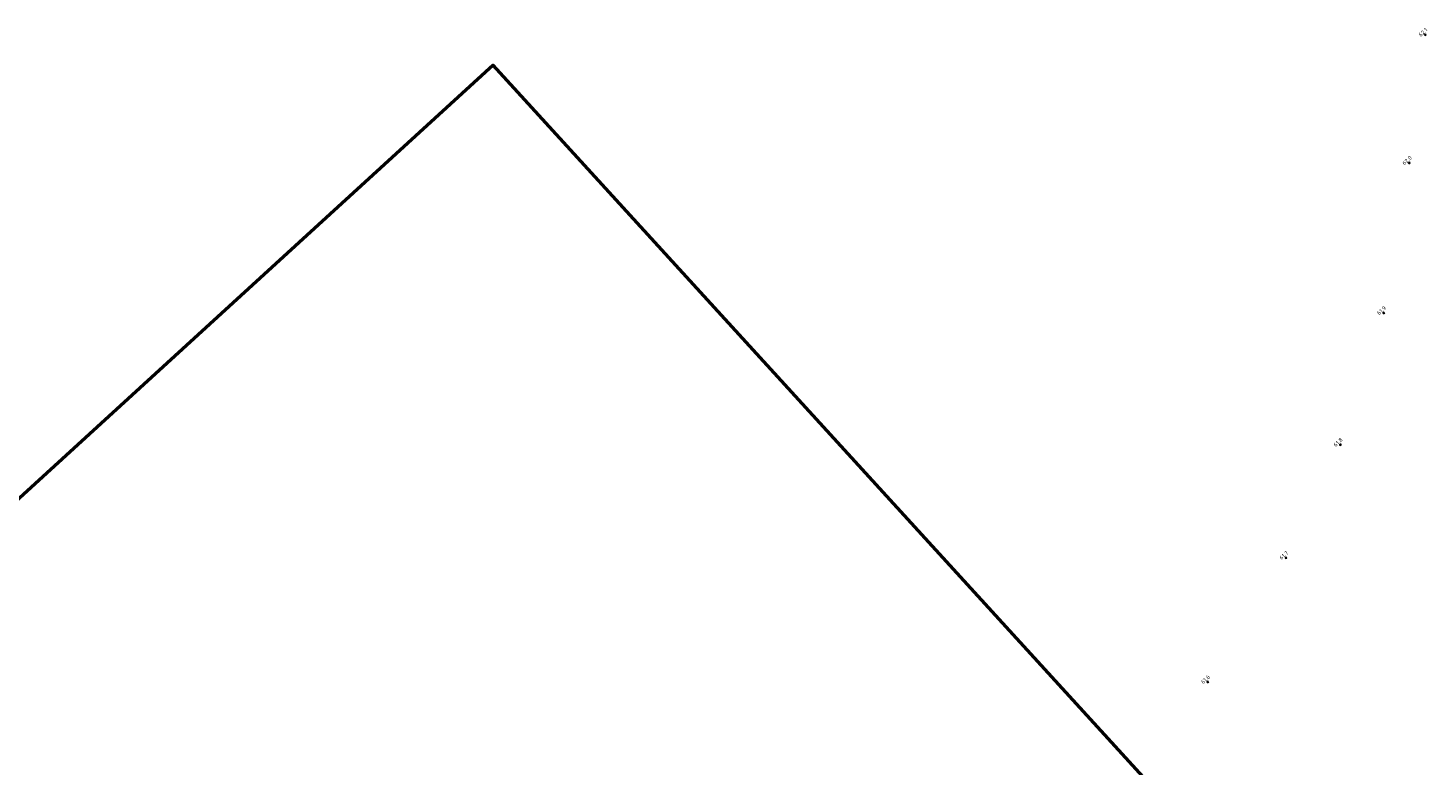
# Model space of a CAD drawing. Header units: metres. Extents: x 184077 to 190380, y 346696 to 349666.
# Tile 239 of 256: x 185971 to 186943, y 349154 to 349666. Entities that reach past the tile are written whole.
import ezdxf
from ezdxf.enums import TextEntityAlignment as Align

# ---------------------------------------------------------------- set-up
doc = ezdxf.new("R2010")
doc.units = ezdxf.units.M
doc.layers.add('hectometerpunten', color=7, linetype='Continuous')
doc.layers.add('hectometerpunten_001', color=1, linetype='Continuous')
doc.layers.add('N-WE-OG-HULPLIJN-GD', color=50, linetype='Continuous', lineweight=50, plot=False)
doc.layers.add('X-XX-AL-T25', color=7, linetype='Continuous', lineweight=25)
doc.styles.add('NLCS-ISO-M500-T25', font='NLCS-ISO.ttf', dxfattribs={"height": 1.25})

# ---------------------------------------------------------------- blocks, each defined once
blk = doc.blocks.new('Rivier_kilometrering')
h = blk.add_hatch(color=256)
h.dxf.hatch_style = 1
h.paths.add_polyline_path([(-0.23, 0, 0.261667), (-0.12, -0.2), (0.12, 0.2, 0.585204)], flags=17)
h.paths.add_polyline_path([(0.23, 0, 1), (-0.23, 0, 1)])
blk.add_circle((0, 0), 0.232)
at = {"layer": 'X-XX-AL-T25', "ltscale": 0.1, "style": 'NLCS-ISO-M500-T25'}
blk.add_attdef('KILOMETER', text='', height=1.39, dxfattribs=at).set_placement((0, 0.5), align=Align.CENTER)

msp = doc.modelspace()

# ---------------------------------------------------------------- linework, layer by layer
at = {"layer": 'N-WE-OG-HULPLIJN-GD'}
msp.add_lwpolyline([(186120.0217, 348423.2811), (186820.6203, 349063.4081), (186293.8139, 349639.9808), (185593.2154, 348999.8538)], close=True, dxfattribs=at)

# ---------------------------------------------------------------- block references
at = {"layer": 'hectometerpunten'}
ref = msp.add_blockref('Rivier_kilometrering', (186940.7162, 349661.059), dxfattribs=dict(at, xscale=2, yscale=2, rotation=42.41750409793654))
ref.add_attrib('KILOMETER', '62.1', dxfattribs={"layer": 'hectometerpunten_001', "height": 2.78191, "rotation": 42.4175041, "style": 'NLCS-ISO-M500-T25'}).set_placement((186940.0417, 349661.7972), align=Align.CENTER)
ref = msp.add_blockref('Rivier_kilometrering', (186929.6204, 349572.1879), dxfattribs=dict(at, xscale=2, yscale=2, rotation=42.41750409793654))
ref.add_attrib('KILOMETER', '62.0', dxfattribs={"layer": 'hectometerpunten_001', "height": 2.78191, "rotation": 42.4175041, "style": 'NLCS-ISO-M500-T25'}).set_placement((186928.9459, 349572.9261), align=Align.CENTER)
ref = msp.add_blockref('Rivier_kilometrering', (186911.8936, 349468.045), dxfattribs=dict(at, xscale=2, yscale=2, rotation=42.41750409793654))
ref.add_attrib('KILOMETER', '61.9', dxfattribs={"layer": 'hectometerpunten_001', "height": 2.78191, "rotation": 42.4175041, "style": 'NLCS-ISO-M500-T25'}).set_placement((186911.2191, 349468.7832), align=Align.CENTER)
ref = msp.add_blockref('Rivier_kilometrering', (186881.7649, 349376.6485), dxfattribs=dict(at, xscale=2, yscale=2, rotation=42.41750409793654))
ref.add_attrib('KILOMETER', '61.8', dxfattribs={"layer": 'hectometerpunten_001', "height": 2.78191, "rotation": 42.4175041, "style": 'NLCS-ISO-M500-T25'}).set_placement((186881.0904, 349377.3867), align=Align.CENTER)
ref = msp.add_blockref('Rivier_kilometrering', (186844.1194, 349298.1701), dxfattribs=dict(at, xscale=2, yscale=2, rotation=42.41750409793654))
ref.add_attrib('KILOMETER', '61.7', dxfattribs={"layer": 'hectometerpunten_001', "height": 2.78191, "rotation": 42.4175041, "style": 'NLCS-ISO-M500-T25'}).set_placement((186843.4449, 349298.9083), align=Align.CENTER)
ref = msp.add_blockref('Rivier_kilometrering', (186789.7584, 349212.0846), dxfattribs=dict(at, xscale=2, yscale=2, rotation=42.41750409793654))
ref.add_attrib('KILOMETER', '61.6', dxfattribs={"layer": 'hectometerpunten_001', "height": 2.78191, "rotation": 42.4175041, "style": 'NLCS-ISO-M500-T25'}).set_placement((186789.0839, 349212.8228), align=Align.CENTER)

doc.saveas('drawing.dxf')
